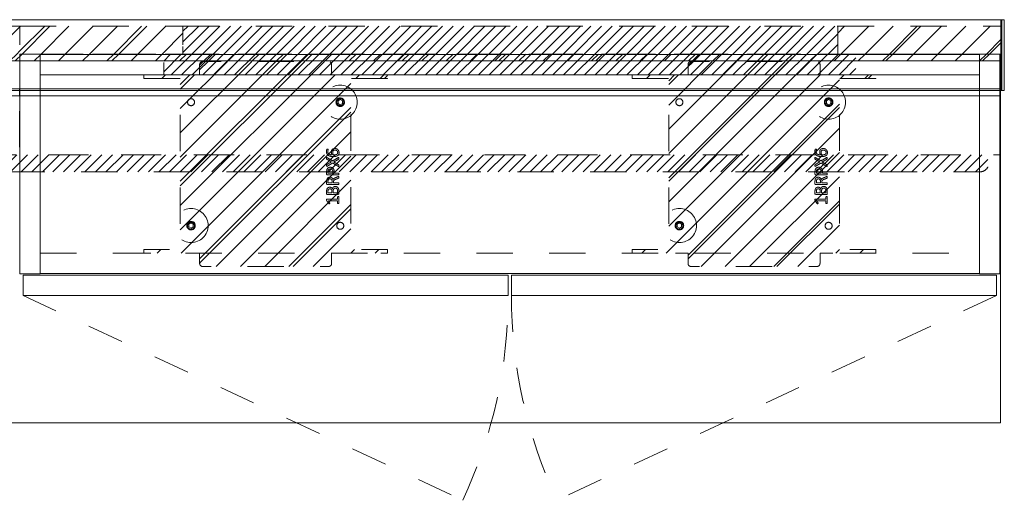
# Model space of a CAD drawing. Header units: inches. Extents: x -463 to -294, y -230 to 12.
# Tile 68 of 68: x -330 to -294, y -6 to 12. Entities that reach past the tile are written whole.
import ezdxf

# ---------------------------------------------------------------- set-up
doc = ezdxf.new("R2010")
doc.units = ezdxf.units.IN
doc.header["$LTSCALE"] = 32
doc.header["$MEASUREMENT"] = 0
doc.linetypes.add('Dash Style-1', pattern=[0.083328, 0.041656, -0.041672])
for name, color, linetype, lineweight in [('DashLine', 7, 'Dash Style-1', 13), ('DashLineFill', 7, 'Dash Style-1', 13), ('Drawing', 7, 'Continuous', 18), ('Metal-Black', 7, 'Continuous', 18), ('None', 7, 'Continuous', 18), ('SolidLine', 7, 'Continuous', 15), ('Wood_1-H', 7, 'Continuous', 13)]:
    doc.layers.add(name, color=color, linetype=linetype, lineweight=lineweight)
doc.layers.add('Electrical', color=1, linetype='Dash Style-1', lineweight=15, true_color=0xff0000)
doc.layers.add('Metal_Black', color=7, linetype='Continuous', lineweight=13, true_color=0x4c4c4c)
pattern_1 = [(45, (0, 0), (-0.33333333, -0.7222222), [])]
pattern_2 = [(45, (0, 0), (-1.613016, 1.935715), []), (45, (-1.0608, 1.0608), (-0.472346, 0.4167613), [])]

# ---------------------------------------------------------------- blocks, each defined once
blk = doc.blocks.new('Group-2')
at = {"layer": 'DashLineFill', "linetype": 'Continuous', "lineweight": 13}
h = blk.add_hatch(dxfattribs=at)
h.set_pattern_fill('Steel', color=253, style=0, pattern_type=2)
h.set_pattern_definition(pattern_2)
h.paths.add_polyline_path([(65.984, 0), (71.969, 0), (71.969, -1.024), (65.984, -1.024)])
h = blk.add_hatch(dxfattribs=at)
h.set_pattern_fill('Steel', color=253, style=0, pattern_type=2)
h.set_pattern_definition(pattern_2)
h.paths.add_polyline_path([(90, 0), (95.984, 0), (95.984, -1.024), (90, -1.024)])
at = {"layer": 'Electrical', "linetype": 'Continuous', "lineweight": 5, "true_color": 0xdd0000}
h = blk.add_hatch(dxfattribs=at)
h.set_pattern_fill('ElectricalHatch', color=12, style=0, pattern_type=2)
h.set_pattern_definition(pattern_1)
h.paths.add_polyline_path([(71.969, 0), (90, 0), (90, -1.024), (71.969, -1.024)])
at = {"layer": 'DashLineFill', "flags": 128}
for points in [[(65.984, 0), (71.969, 0), (71.969, -1.024), (65.984, -1.024)], [(90, 0), (95.984, 0), (95.984, -1.024), (90, -1.024)]]:
    blk.add_lwpolyline(points, close=True, dxfattribs=at)
at = {"layer": 'Electrical', "flags": 128}
blk.add_lwpolyline([(71.969, 0), (90, 0), (90, -1.024), (71.969, -1.024)], close=True, dxfattribs=at)
blk = doc.blocks.new('Group-3')
at = {"layer": 'DashLineFill', "linetype": 'Continuous', "lineweight": 13}
h = blk.add_hatch(dxfattribs=at)
h.set_pattern_fill('Steel', color=253, style=0, pattern_type=2)
h.set_pattern_definition(pattern_2)
h.paths.add_polyline_path([(95.984, 0), (101.969, 0), (101.969, -1.024), (95.984, -1.024)])
h = blk.add_hatch(dxfattribs=at)
h.set_pattern_fill('Steel', color=253, style=0, pattern_type=2)
h.set_pattern_definition(pattern_2)
h.paths.add_polyline_path([(125.984, 0), (131.969, 0), (131.969, -1.024), (125.984, -1.024)])
at = {"layer": 'Electrical', "linetype": 'Continuous', "lineweight": 5, "true_color": 0xdd0000}
h = blk.add_hatch(dxfattribs=at)
h.set_pattern_fill('ElectricalHatch', color=12, style=0, pattern_type=2)
h.set_pattern_definition(pattern_1)
h.paths.add_polyline_path([(101.969, 0), (125.984, 0), (125.984, -1.024), (101.969, -1.024)])
at = {"layer": 'DashLineFill', "flags": 128}
for points in [[(95.984, 0), (101.969, 0), (101.969, -1.024), (95.984, -1.024)], [(125.984, 0), (131.969, 0), (131.969, -1.024), (125.984, -1.024)]]:
    blk.add_lwpolyline(points, close=True, dxfattribs=at)
at = {"layer": 'Electrical', "flags": 128}
blk.add_lwpolyline([(101.969, 0), (125.984, 0), (125.984, -1.024), (101.969, -1.024)], close=True, dxfattribs=at)
blk = doc.blocks.new('Group-4')
at = {"layer": 'SolidLine', "flags": 128}
for points in [[(66, 0.236), (132, 0.236), (132, -2.362), (66, -2.362)], [(131.969, 0.236), (132.094, 0.236), (132.094, -2.362), (131.969, -2.362)]]:
    blk.add_lwpolyline(points, close=True, dxfattribs=at)
at = {"layer": 'None'}
for name in ['Group-2', 'Group-3']:
    blk.add_blockref(name, (0, 0), dxfattribs=at)
blk = doc.blocks.new('SL Wall Panel (2D)')
at = {"layer": 'None'}
blk.add_blockref('Group-4', (0, 0), dxfattribs=at)
at = {"layer": 'Drawing', "color": 0, "flags": 1}
for tag in ['Tag', 'Catalog', 'FinishGroup', 'Discount', 'Option1', 'Option2', 'Option3', 'Option4', 'Option5', 'Option6', 'Option7', 'Option8', 'Option9', 'Option10', 'Option11', 'Option12', 'Custom', 'Item1', 'Item2', 'Item3', 'Item4', 'Item5', 'Item6', 'Item7', 'Item8', 'Item9', 'Item10', 'Item11', 'Item12', 'Item13', 'Item14', 'Item15', 'Item16', 'Item17', 'Item18', 'Item19', 'Item20', 'Item21', 'Item22', 'Item23', 'Item24', 'Item25']:
    blk.add_attdef(tag, (-102.763, -216.071), '', height=0.00709, dxfattribs=at)
blk = doc.blocks.new('1BP8DW-Leveler (2D)')
at = {"layer": 'DashLine', "flags": 128}
for points in [[(0.625, 0), (0.622, -0.061), (0.613, -0.122), (0.598, -0.181), (0.577, -0.239), (0.551, -0.295), (0.52, -0.347), (0.483, -0.396), (0.442, -0.442), (0.396, -0.483), (0.347, -0.52), (0.295, -0.551), (0.239, -0.577), (0.181, -0.598), (0.122, -0.613), (0.061, -0.622), (0, -0.625), (-0.061, -0.622), (-0.122, -0.613), (-0.181, -0.598), (-0.239, -0.577), (-0.295, -0.551), (-0.347, -0.52), (-0.396, -0.483), (-0.442, -0.442), (-0.483, -0.396), (-0.52, -0.347), (-0.551, -0.295), (-0.577, -0.239), (-0.598, -0.181), (-0.613, -0.122), (-0.622, -0.061), (-0.625, 0), (-0.622, 0.061), (-0.613, 0.122), (-0.598, 0.181), (-0.577, 0.239), (-0.551, 0.295), (-0.52, 0.347), (-0.483, 0.396), (-0.442, 0.442), (-0.396, 0.483), (-0.347, 0.52), (-0.295, 0.551), (-0.239, 0.577), (-0.181, 0.598), (-0.122, 0.613), (-0.061, 0.622), (0, 0.625), (0.061, 0.622), (0.122, 0.613), (0.181, 0.598), (0.239, 0.577), (0.295, 0.551), (0.347, 0.52), (0.396, 0.483), (0.442, 0.442), (0.483, 0.396), (0.52, 0.347), (0.551, 0.295), (0.577, 0.239), (0.598, 0.181), (0.613, 0.122), (0.622, 0.061)], [(0, 0.156), (0.015, 0.155), (0.03, 0.153), (0.045, 0.15), (0.06, 0.144), (0.074, 0.138), (0.087, 0.13), (0.099, 0.121), (0.11, 0.11), (0.121, 0.099), (0.13, 0.087), (0.138, 0.074), (0.144, 0.06), (0.15, 0.045), (0.153, 0.03), (0.155, 0.015), (0.156, 0), (0.155, -0.015), (0.153, -0.03), (0.15, -0.045), (0.144, -0.06), (0.138, -0.074), (0.13, -0.087), (0.121, -0.099), (0.11, -0.11), (0.099, -0.121), (0.087, -0.13), (0.074, -0.138), (0.06, -0.144), (0.045, -0.15), (0.03, -0.153), (0.015, -0.155), (0, -0.156), (-0.015, -0.155), (-0.03, -0.153), (-0.045, -0.15), (-0.06, -0.144), (-0.074, -0.138), (-0.087, -0.13), (-0.099, -0.121), (-0.11, -0.11), (-0.121, -0.099), (-0.13, -0.087), (-0.138, -0.074), (-0.144, -0.06), (-0.15, -0.045), (-0.153, -0.03), (-0.155, -0.015), (-0.156, 0), (-0.155, 0.015), (-0.153, 0.03), (-0.15, 0.045), (-0.144, 0.06), (-0.138, 0.074), (-0.13, 0.087), (-0.121, 0.099), (-0.11, 0.11), (-0.099, 0.121), (-0.087, 0.13), (-0.074, 0.138), (-0.06, 0.144), (-0.045, 0.15), (-0.03, 0.153), (-0.015, 0.155)], [(0, 0.094), (-0.081, 0.047), (-0.081, -0.047), (0, -0.094), (0.081, -0.047), (0.081, 0.047)]]:
    blk.add_lwpolyline(points, close=True, dxfattribs=at)
blk = doc.blocks.new('Group-10')
at = {"layer": 'Metal_Black', "color": 7}
for points, knots in [([(2.54, 1.846), (2.569, 1.846), (2.625, 1.829), (2.667, 1.79), (2.693, 1.733), (2.693, 1.667), (2.678, 1.624), (2.652, 1.591), (2.615, 1.571), (2.568, 1.558), (2.51, 1.552), (2.449, 1.552), (2.361, 1.561), (2.289, 1.602), (2.252, 1.643), (2.232, 1.7), (2.232, 1.752), (2.235, 1.777), (2.239, 1.8), (2.246, 1.814), (2.25, 1.82), (2.254, 1.822), (2.259, 1.824), (2.273, 1.824), (2.292, 1.824), (2.294, 1.818), (2.294, 1.811), (2.289, 1.798), (2.283, 1.779), (2.28, 1.752), (2.28, 1.702), (2.305, 1.656), (2.35, 1.626), (2.409, 1.613), (2.44, 1.611), (2.435, 1.621), (2.424, 1.643), (2.416, 1.67), (2.411, 1.7), (2.411, 1.753), (2.431, 1.803), (2.466, 1.833), (2.512, 1.846), (2.54, 1.846)], [0, 0, 0, 0.047284, 0.094569, 0.141853, 0.189137, 0.222912, 0.256686, 0.290461, 0.324235, 0.35801, 0.391784, 0.42357, 0.487141, 0.518927, 0.550713, 0.582499, 0.593093, 0.603687, 0.61428, 0.624874, 0.635468, 0.646062, 0.656655, 0.684464, 0.710949, 0.724191, 0.737433, 0.750675, 0.763918, 0.77716, 0.803647, 0.830135, 0.856622, 0.883109, 0.883109, 0.892179, 0.901248, 0.910318, 0.919387, 0.93954, 0.959693, 0.979847, 1, 1, 1]), ([(2.663, 1.514), (2.671, 1.518), (2.68, 1.52), (2.686, 1.514), (2.687, 1.5), (2.687, 1.48), (2.687, 1.465), (2.684, 1.457), (2.68, 1.454), (2.676, 1.452), (2.588, 1.402), (2.499, 1.352), (2.588, 1.302), (2.676, 1.252), (2.68, 1.251), (2.684, 1.245), (2.687, 1.239), (2.687, 1.224), (2.687, 1.204), (2.685, 1.185), (2.671, 1.188), (2.663, 1.191), (2.561, 1.253), (2.459, 1.315), (2.359, 1.256), (2.259, 1.197), (2.252, 1.193), (2.238, 1.191), (2.235, 1.21), (2.235, 1.234), (2.237, 1.247), (2.239, 1.254), (2.245, 1.258), (2.246, 1.26), (2.33, 1.308), (2.414, 1.356), (2.33, 1.404), (2.246, 1.452), (2.245, 1.454), (2.239, 1.455), (2.237, 1.463), (2.235, 1.474), (2.235, 1.496), (2.238, 1.515), (2.252, 1.513), (2.259, 1.509), (2.358, 1.451), (2.457, 1.393), (2.56, 1.454), (2.663, 1.514)], [0, 0, 0, 0.005797, 0.011593, 0.01739, 0.023187, 0.027776, 0.031157, 0.034538, 0.03792, 0.03792, 0.121199, 0.121199, 0.204479, 0.204479, 0.20786, 0.211241, 0.214623, 0.219212, 0.225008, 0.236602, 0.242398, 0.242398, 0.326423, 0.326423, 0.407782, 0.407782, 0.413578, 0.425171, 0.430968, 0.435937, 0.440905, 0.445874, 0.450842, 0.450842, 0.634953, 0.634953, 0.819063, 0.819063, 0.824031, 0.829, 0.833968, 0.838937, 0.843905, 0.853843, 0.858811, 0.858811, 0.927786, 0.927786, 1, 1, 1]), ([(2.545, 1.787), (2.527, 1.787), (2.494, 1.779), (2.47, 1.759), (2.459, 1.729), (2.459, 1.693), (2.462, 1.667), (2.47, 1.643), (2.481, 1.622), (2.488, 1.613), (2.532, 1.613), (2.592, 1.624), (2.628, 1.646), (2.643, 1.678), (2.643, 1.722), (2.627, 1.755), (2.599, 1.776), (2.564, 1.787), (2.545, 1.787)], [0, 0, 0, 0.044843, 0.089687, 0.13453, 0.179374, 0.20352, 0.227667, 0.251813, 0.27596, 0.27596, 0.366465, 0.45697, 0.547475, 0.63798, 0.728485, 0.81899, 0.909495, 1, 1, 1]), ([(2.368, 1.159), (2.403, 1.159), (2.457, 1.137), (2.494, 1.096), (2.516, 1.037), (2.516, 0.97), (2.516, 0.945), (2.596, 0.945), (2.68, 0.945), (2.684, 0.941), (2.686, 0.934), (2.687, 0.923), (2.687, 0.906), (2.686, 0.895), (2.684, 0.888), (2.68, 0.884), (2.47, 0.884), (2.25, 0.884), (2.237, 0.899), (2.237, 0.956), (2.237, 1.019), (2.241, 1.045), (2.248, 1.081), (2.27, 1.118), (2.302, 1.146), (2.344, 1.159), (2.368, 1.159)], [0, 0, 0, 0.066268, 0.132535, 0.198803, 0.26507, 0.303966, 0.303966, 0.429297, 0.43506, 0.440822, 0.446584, 0.452347, 0.456957, 0.461567, 0.466177, 0.470786, 0.728938, 0.745073, 0.761208, 0.845107, 0.870922, 0.896738, 0.922553, 0.948369, 0.974184, 1, 1, 1]), ([(2.374, 1.096), (2.346, 1.096), (2.309, 1.076), (2.293, 1.046), (2.287, 1.015), (2.287, 0.972), (2.287, 0.945), (2.377, 0.945), (2.466, 0.945), (2.466, 0.972), (2.466, 1.024), (2.453, 1.061), (2.427, 1.085), (2.394, 1.096), (2.374, 1.096)], [0, 0, 0, 0.053098, 0.106195, 0.159293, 0.212391, 0.297937, 0.297937, 0.584068, 0.584068, 0.669615, 0.752211, 0.834807, 0.917404, 1, 1, 1]), ([(2.676, 0.821), (2.68, 0.821), (2.684, 0.819), (2.686, 0.812), (2.687, 0.799), (2.687, 0.78), (2.686, 0.769), (2.684, 0.762), (2.678, 0.758), (2.673, 0.756), (2.62, 0.736), (2.568, 0.716), (2.549, 0.708), (2.52, 0.694), (2.497, 0.671), (2.486, 0.642), (2.486, 0.602), (2.486, 0.583), (2.581, 0.583), (2.68, 0.583), (2.684, 0.579), (2.686, 0.572), (2.687, 0.561), (2.687, 0.544), (2.686, 0.533), (2.684, 0.526), (2.68, 0.522), (2.469, 0.522), (2.248, 0.522), (2.237, 0.537), (2.237, 0.592), (2.237, 0.657), (2.239, 0.679), (2.241, 0.688), (2.245, 0.714), (2.265, 0.755), (2.294, 0.78), (2.333, 0.795), (2.377, 0.795), (2.414, 0.782), (2.442, 0.76), (2.46, 0.727), (2.468, 0.708), (2.473, 0.719), (2.488, 0.738), (2.508, 0.753), (2.536, 0.766), (2.553, 0.773), (2.602, 0.793), (2.651, 0.814), (2.663, 0.819), (2.675, 0.821), (2.676, 0.821)], [0, 0, 0, 0.004018, 0.008035, 0.012053, 0.01607, 0.020088, 0.024105, 0.028123, 0.03214, 0.03214, 0.070951, 0.070951, 0.084634, 0.098317, 0.112001, 0.125684, 0.138745, 0.138745, 0.202807, 0.205295, 0.207782, 0.21027, 0.212758, 0.214748, 0.216739, 0.218729, 0.220719, 0.332671, 0.339637, 0.346603, 0.391882, 0.407555, 0.423229, 0.423229, 0.466696, 0.510164, 0.553631, 0.597099, 0.640566, 0.684033, 0.727501, 0.770968, 0.770968, 0.798042, 0.825115, 0.852188, 0.879262, 0.879262, 0.958132, 0.958132, 0.979066, 1, 1, 1]), ([(2.363, 0.732), (2.335, 0.732), (2.3, 0.708), (2.291, 0.681), (2.289, 0.671), (2.287, 0.649), (2.287, 0.608), (2.287, 0.583), (2.363, 0.583), (2.438, 0.583), (2.438, 0.612), (2.438, 0.664), (2.427, 0.697), (2.405, 0.721), (2.377, 0.732), (2.363, 0.732)], [0, 0, 0, 0.142515, 0.285031, 0.285031, 0.330993, 0.376955, 0.445899, 0.445899, 0.655281, 0.655281, 0.734439, 0.800829, 0.867219, 0.93361, 1, 1, 1]), ([(2.556, 0.455), (2.579, 0.455), (2.614, 0.444), (2.643, 0.425), (2.663, 0.397), (2.686, 0.348), (2.686, 0.241), (2.686, 0.174), (2.675, 0.159), (2.461, 0.159), (2.248, 0.159), (2.237, 0.174), (2.237, 0.232), (2.237, 0.324), (2.254, 0.375), (2.281, 0.409), (2.324, 0.427), (2.366, 0.427), (2.396, 0.42), (2.42, 0.405), (2.44, 0.381), (2.446, 0.368), (2.449, 0.386), (2.468, 0.418), (2.496, 0.442), (2.534, 0.455), (2.556, 0.455)], [0, 0, 0, 0.031455, 0.06291, 0.094366, 0.125821, 0.188731, 0.266159, 0.275837, 0.285516, 0.435531, 0.44521, 0.454888, 0.521427, 0.574659, 0.627891, 0.681123, 0.734355, 0.762747, 0.791139, 0.819531, 0.847924, 0.847924, 0.885943, 0.923962, 0.961981, 1, 1, 1]), ([(2.357, 0.366), (2.341, 0.366), (2.315, 0.357), (2.296, 0.337), (2.287, 0.305), (2.287, 0.25), (2.287, 0.218), (2.359, 0.218), (2.431, 0.218), (2.431, 0.253), (2.431, 0.309), (2.42, 0.338), (2.4, 0.357), (2.372, 0.366), (2.357, 0.366)], [0, 0, 0, 0.074499, 0.148998, 0.223496, 0.297995, 0.395417, 0.395417, 0.61891, 0.61891, 0.724928, 0.793696, 0.862464, 0.931232, 1, 1, 1]), ([(2.56, 0.392), (2.54, 0.392), (2.51, 0.379), (2.49, 0.355), (2.479, 0.318), (2.479, 0.254), (2.479, 0.218), (2.557, 0.218), (2.636, 0.218), (2.636, 0.262), (2.636, 0.346), (2.608, 0.379), (2.579, 0.392), (2.56, 0.392)], [0, 0, 0, 0.079156, 0.158312, 0.237468, 0.316624, 0.419526, 0.419526, 0.643799, 0.643799, 0.767809, 0.883905, 0.941952, 1, 1, 1]), ([(2.662, 0.084), (2.669, 0.084), (2.683, 0.081), (2.686, 0.072), (2.686, -0.047), (2.686, -0.166), (2.684, -0.169), (2.678, -0.173), (2.669, -0.175), (2.656, -0.175), (2.647, -0.173), (2.641, -0.171), (2.638, -0.166), (2.638, -0.117), (2.638, -0.07), (2.468, -0.07), (2.298, -0.07), (2.324, -0.113), (2.35, -0.156), (2.352, -0.162), (2.353, -0.171), (2.35, -0.175), (2.339, -0.177), (2.326, -0.177), (2.317, -0.177), (2.311, -0.175), (2.307, -0.171), (2.305, -0.167), (2.272, -0.116), (2.239, -0.064), (2.237, -0.062), (2.237, -0.059), (2.235, -0.053), (2.235, -0.036), (2.235, -0.018), (2.239, -0.012), (2.243, -0.011), (2.441, -0.011), (2.638, -0.011), (2.638, 0.03), (2.638, 0.074), (2.641, 0.078), (2.647, 0.082), (2.656, 0.084), (2.662, 0.084)], [0, 0, 0, 0.00261, 0.007831, 0.010441, 0.176195, 0.178805, 0.181415, 0.184026, 0.186636, 0.188594, 0.190551, 0.192509, 0.194467, 0.244389, 0.244389, 0.424498, 0.424498, 0.47805, 0.47805, 0.484241, 0.490432, 0.496622, 0.502813, 0.507071, 0.510941, 0.514811, 0.518682, 0.518682, 0.576295, 0.576295, 0.578743, 0.58119, 0.583638, 0.590247, 0.593184, 0.596122, 0.599059, 0.911881, 0.911881, 0.976501, 0.982376, 0.988251, 0.994125, 1, 1, 1])]:
    blk.add_open_spline(points, degree=2, knots=knots, dxfattribs=at)
blk = doc.blocks.new('1BRPX6-Util_Bkt_Sm-N (2D)')
at = {"layer": 'DashLineFill', "linetype": 'Continuous', "lineweight": 13}
h = blk.add_hatch(dxfattribs=at)
h.set_pattern_fill('Steel', color=253, style=0, pattern_type=2)
h.set_pattern_definition(pattern_2)
edge = h.paths.add_edge_path()
edge.add_line((-4.469, 4.413), (-3.13, 4.413))
edge.add_line((-3.13, 4.413), (-3.13, -1.854))
edge.add_line((-3.13, -1.854), (-4.469, -1.854))
edge.add_line((-4.469, -1.854), (-4.469, -1.988))
edge.add_line((-4.469, -1.988), (-2.421, -1.988))
edge.add_line((-2.421, -1.988), (-2.421, -2.366))
edge.add_arc((-2.303, -2.366), 0.118, 180, 270)
edge.add_line((-2.303, -2.484), (2.303, -2.484))
edge.add_arc((2.303, -2.366), 0.118, 270, 360)
edge.add_line((2.421, -2.366), (2.421, -1.988))
edge.add_line((2.421, -1.988), (4.469, -1.988))
edge.add_line((4.469, -1.988), (4.469, -1.854))
edge.add_line((4.469, -1.854), (3.13, -1.854))
edge.add_line((3.13, -1.854), (3.13, 4.413))
edge.add_line((3.13, 4.413), (4.469, 4.413))
edge.add_line((4.469, 4.413), (4.469, 4.547))
edge.add_line((4.469, 4.547), (2.421, 4.547))
edge.add_line((2.421, 4.547), (2.421, 4.925))
edge.add_arc((2.303, 4.925), 0.118, 0, 90)
edge.add_line((2.303, 5.043), (-2.303, 5.043))
edge.add_arc((-2.303, 4.925), 0.118, 90, 180)
edge.add_line((-2.421, 4.925), (-2.421, 4.547))
edge.add_line((-2.421, 4.547), (-4.469, 4.547))
edge.add_line((-4.469, 4.547), (-4.469, 4.413))
at = {"layer": 'DashLineFill', "flags": 128}
blk.add_lwpolyline([(-4.469, 4.413), (-3.13, 4.413), (-3.13, -1.854), (-4.469, -1.854), (-4.469, -1.988), (-2.421, -1.988), (-2.421, -2.366, 0.414214), (-2.303, -2.484), (2.303, -2.484, 0.414214), (2.421, -2.366), (2.421, -1.988), (4.469, -1.988), (4.469, -1.854), (3.13, -1.854), (3.13, 4.413), (4.469, 4.413), (4.469, 4.547), (2.421, 4.547), (2.421, 4.925, 0.414214), (2.303, 5.043), (-2.303, 5.043, 0.414214), (-2.421, 4.925), (-2.421, 4.547), (-4.469, 4.547)], format="xyb", close=True, dxfattribs=at)
at = {"layer": 'SolidLine', "flags": 128}
for points in [[(-2.736, 3.419), (-2.749, 3.419), (-2.761, 3.421), (-2.774, 3.424), (-2.785, 3.429), (-2.797, 3.434), (-2.808, 3.44), (-2.818, 3.448), (-2.827, 3.456), (-2.836, 3.466), (-2.843, 3.476), (-2.85, 3.487), (-2.855, 3.498), (-2.859, 3.51), (-2.862, 3.522), (-2.864, 3.535), (-2.865, 3.547), (-2.864, 3.56), (-2.862, 3.572), (-2.859, 3.585), (-2.855, 3.596), (-2.85, 3.608), (-2.843, 3.619), (-2.836, 3.629), (-2.827, 3.638), (-2.818, 3.647), (-2.808, 3.654), (-2.797, 3.661), (-2.785, 3.666), (-2.774, 3.67), (-2.761, 3.673), (-2.749, 3.675), (-2.736, 3.676), (-2.724, 3.675), (-2.711, 3.673), (-2.699, 3.67), (-2.687, 3.666), (-2.676, 3.661), (-2.665, 3.654), (-2.655, 3.647), (-2.645, 3.638), (-2.637, 3.629), (-2.629, 3.619), (-2.623, 3.608), (-2.618, 3.596), (-2.613, 3.585), (-2.61, 3.572), (-2.608, 3.56), (-2.608, 3.547), (-2.608, 3.535), (-2.61, 3.522), (-2.613, 3.51), (-2.618, 3.498), (-2.623, 3.487), (-2.629, 3.476), (-2.637, 3.466), (-2.645, 3.456), (-2.655, 3.448), (-2.665, 3.44), (-2.676, 3.434), (-2.687, 3.429), (-2.699, 3.424), (-2.711, 3.421), (-2.724, 3.419)], [(2.736, 3.419), (2.724, 3.419), (2.711, 3.421), (2.699, 3.424), (2.687, 3.429), (2.676, 3.434), (2.665, 3.44), (2.655, 3.448), (2.645, 3.456), (2.637, 3.466), (2.629, 3.476), (2.623, 3.487), (2.618, 3.498), (2.613, 3.51), (2.61, 3.522), (2.608, 3.535), (2.608, 3.547), (2.608, 3.56), (2.61, 3.572), (2.613, 3.585), (2.618, 3.596), (2.623, 3.608), (2.629, 3.619), (2.637, 3.629), (2.645, 3.638), (2.655, 3.647), (2.665, 3.654), (2.676, 3.661), (2.687, 3.666), (2.699, 3.67), (2.711, 3.673), (2.724, 3.675), (2.736, 3.676), (2.749, 3.675), (2.761, 3.673), (2.774, 3.67), (2.785, 3.666), (2.797, 3.661), (2.808, 3.654), (2.818, 3.647), (2.827, 3.638), (2.836, 3.629), (2.843, 3.619), (2.85, 3.608), (2.855, 3.596), (2.859, 3.585), (2.862, 3.572), (2.864, 3.56), (2.865, 3.547), (2.864, 3.535), (2.862, 3.522), (2.859, 3.51), (2.855, 3.498), (2.85, 3.487), (2.843, 3.476), (2.836, 3.466), (2.827, 3.456), (2.818, 3.448), (2.808, 3.44), (2.797, 3.434), (2.785, 3.429), (2.774, 3.424), (2.761, 3.421), (2.749, 3.419)], [(-2.736, -0.86), (-2.724, -0.86), (-2.711, -0.862), (-2.699, -0.865), (-2.687, -0.869), (-2.676, -0.875), (-2.665, -0.881), (-2.655, -0.889), (-2.645, -0.897), (-2.637, -0.907), (-2.629, -0.917), (-2.623, -0.928), (-2.618, -0.939), (-2.613, -0.951), (-2.61, -0.963), (-2.608, -0.976), (-2.608, -0.988), (-2.608, -1.001), (-2.61, -1.013), (-2.613, -1.025), (-2.618, -1.037), (-2.623, -1.049), (-2.629, -1.06), (-2.637, -1.07), (-2.645, -1.079), (-2.655, -1.088), (-2.665, -1.095), (-2.676, -1.102), (-2.687, -1.107), (-2.699, -1.111), (-2.711, -1.114), (-2.724, -1.116), (-2.736, -1.117), (-2.749, -1.116), (-2.761, -1.114), (-2.774, -1.111), (-2.785, -1.107), (-2.797, -1.102), (-2.808, -1.095), (-2.818, -1.088), (-2.827, -1.079), (-2.836, -1.07), (-2.843, -1.06), (-2.85, -1.049), (-2.855, -1.037), (-2.859, -1.025), (-2.862, -1.013), (-2.864, -1.001), (-2.865, -0.988), (-2.864, -0.976), (-2.862, -0.963), (-2.859, -0.951), (-2.855, -0.939), (-2.85, -0.928), (-2.843, -0.917), (-2.836, -0.907), (-2.827, -0.897), (-2.818, -0.889), (-2.808, -0.881), (-2.797, -0.875), (-2.785, -0.869), (-2.774, -0.865), (-2.761, -0.862), (-2.749, -0.86)], [(2.736, -0.86), (2.749, -0.86), (2.761, -0.862), (2.774, -0.865), (2.785, -0.869), (2.797, -0.875), (2.808, -0.881), (2.818, -0.889), (2.827, -0.897), (2.836, -0.907), (2.843, -0.917), (2.85, -0.928), (2.855, -0.939), (2.859, -0.951), (2.862, -0.963), (2.864, -0.976), (2.865, -0.988), (2.864, -1.001), (2.862, -1.013), (2.859, -1.025), (2.855, -1.037), (2.85, -1.049), (2.843, -1.06), (2.836, -1.07), (2.827, -1.079), (2.818, -1.088), (2.808, -1.095), (2.797, -1.102), (2.785, -1.107), (2.774, -1.111), (2.761, -1.114), (2.749, -1.116), (2.736, -1.117), (2.724, -1.116), (2.711, -1.114), (2.699, -1.111), (2.687, -1.107), (2.676, -1.102), (2.665, -1.095), (2.655, -1.088), (2.645, -1.079), (2.637, -1.07), (2.629, -1.06), (2.623, -1.049), (2.618, -1.037), (2.613, -1.025), (2.61, -1.013), (2.608, -1.001), (2.608, -0.988), (2.608, -0.976), (2.61, -0.963), (2.613, -0.951), (2.618, -0.939), (2.623, -0.928), (2.629, -0.917), (2.637, -0.907), (2.645, -0.897), (2.655, -0.889), (2.665, -0.881), (2.676, -0.875), (2.687, -0.869), (2.699, -0.865), (2.711, -0.862), (2.724, -0.86)]]:
    blk.add_lwpolyline(points, close=True, dxfattribs=at)
at = {"layer": 'Metal-Black', "color": 7}
for p in [(2.736, 3.547), (-2.736, -0.982)]:
    blk.add_blockref('1BP8DW-Leveler (2D)', p, dxfattribs=at)
at = {"layer": 'Metal_Black', "color": 7}
blk.add_blockref('Group-10', (0, 0), dxfattribs=at)
blk = doc.blocks.new('Group-11')
at = {"layer": 'Electrical', "linetype": 'Continuous', "lineweight": 5, "true_color": 0xdd0000}
h = blk.add_hatch(dxfattribs=at)
h.set_pattern_fill('ElectricalHatch', color=12, style=0, pattern_type=2)
h.set_pattern_definition(pattern_1)
h.paths.add_polyline_path([(5.276, -0.02), (30.669, -0.02), (30.669, -0.768), (5.276, -0.768)])
at = {"layer": 'DashLine'}
for p, q in [((0.118, -8.858), (16.246, -16.379)), ((35.827, -8.858), (19.699, -16.379))]:
    blk.add_line(p, q, dxfattribs=at)
at = {"layer": 'DashLine', "flags": 128}
blk.add_lwpolyline([(0.748, -7.303), (35.197, -7.303), (35.197, -8.051), (0.748, -8.051)], close=True, dxfattribs=at)
at = {"layer": 'DashLine'}
for centre, start, end in [((0.118, -8.858), 335, 0), ((35.827, -8.858), 180, 205)]:
    blk.add_arc(centre, 17.795, start, end, dxfattribs=at)
at = {"layer": 'Electrical', "flags": 128}
blk.add_lwpolyline([(5.276, -0.02), (30.669, -0.02), (30.669, -0.768), (5.276, -0.768)], close=True, dxfattribs=at)
at = {"layer": 'SolidLine', "flags": 128}
for points in [[(0, 0), (0.748, 0), (0.748, -8.071), (0, -8.071)], [(35.197, 0), (35.945, 0), (35.945, -8.071), (35.197, -8.071)], [(0.748, -0.02), (35.197, -0.02), (35.197, -0.768), (0.748, -0.768)], [(0.748, -0.768), (35.197, -0.768), (35.197, -8.051), (0.748, -8.051)], [(0.118, -8.11), (17.913, -8.11), (17.913, -8.858), (0.118, -8.858)], [(18.031, -8.11), (35.827, -8.11), (35.827, -8.858), (18.031, -8.858)]]:
    blk.add_lwpolyline(points, close=True, dxfattribs=at)
at = {"layer": 'Wood_1-H', "color": 7}
for p in [(9.016, -5.315), (26.929, -5.315)]:
    blk.add_blockref('1BRPX6-Util_Bkt_Sm-N (2D)', p, dxfattribs=at)
blk = doc.blocks.new('Group-12')
at = {"layer": 'None'}
blk.add_blockref('Group-11', (0, 0), dxfattribs=at)
blk = doc.blocks.new('SL Utility Cabinet (2D)')
at = {"layer": 'None'}
blk.add_blockref('Group-12', (0, 0), dxfattribs=at)
at = {"layer": 'Drawing', "color": 0, "flags": 1}
for tag in ['Tag', 'Catalog', 'FinishGroup', 'Custom', 'Discount', 'Item1', 'Item2', 'Item3', 'Item4', 'Item5', 'Item6', 'Item7', 'Item8', 'Item9', 'Item10', 'Item11', 'Item12', 'Item13', 'Item14', 'Item15', 'Item16', 'Item17', 'Item18', 'Item19', 'Item20', 'Item21', 'Item22', 'Item23', 'Item24', 'Item25', 'Option1', 'Option2', 'Option3', 'Option4', 'Option5', 'Option6', 'Option7', 'Option8', 'Option9', 'Option10', 'Option11', 'Option12']:
    blk.add_attdef(tag, (29.176, 9.075), '', height=0.00709, dxfattribs=at)
blk = doc.blocks.new('Group-59')
at = {"layer": 'DashLineFill', "linetype": 'Continuous', "lineweight": 13}
h = blk.add_hatch(dxfattribs=at)
h.set_pattern_fill('Steel', color=253, style=0, pattern_type=2)
h.set_pattern_definition(pattern_2)
h.paths.add_polyline_path([(88.004, -12), (125.996, -12), (125.996, -12.252), (88.004, -12.252)])
at = {"layer": 'DashLineFill', "flags": 128}
blk.add_lwpolyline([(88.004, -12), (125.996, -12), (125.996, -12.252), (88.004, -12.252)], close=True, dxfattribs=at)
at = {"layer": 'SolidLine', "flags": 128}
blk.add_lwpolyline([(88.004, -12.252), (125.996, -12.252), (125.996, -13.276), (88.004, -13.276)], close=True, dxfattribs=at)
blk = doc.blocks.new('Group-62')
at = {"layer": 'DashLine', "flags": 128}
blk.add_lwpolyline([(90.012, -13.276), (125.996, -13.276), (125.996, -15.697), (90.012, -15.697)], close=True, dxfattribs=at)
at = {"layer": 'SolidLine', "flags": 128}
blk.add_lwpolyline([(90.012, -13.276), (125.996, -13.276), (125.996, -13.531), (90.012, -13.531)], close=True, dxfattribs=at)
blk = doc.blocks.new('Group-63')
at = {"layer": 'Electrical', "linetype": 'Continuous', "lineweight": 5, "true_color": 0xdd0000}
h = blk.add_hatch(dxfattribs=at)
h.set_pattern_fill('ElectricalHatch', color=12, style=0, pattern_type=2)
h.set_pattern_definition(pattern_1)
edge = h.paths.add_edge_path()
edge.add_arc((12.768, -16.009), 0.312, 180, 270)
edge.add_line((12.768, -16.322), (125.248, -16.322))
edge.add_arc((125.248, -16.009), 0.312, 270, 360)
edge.add_arc((125.248, -16.009), 0.312, 0, 90)
edge.add_line((125.248, -15.697), (12.768, -15.697))
edge.add_arc((12.768, -16.009), 0.312, 90, 180)
at = {"layer": 'Electrical', "flags": 128}
blk.add_lwpolyline([(12.455, -16.009, 0.414214), (12.768, -16.322), (125.248, -16.322, 0.414214), (125.561, -16.009, 0.414214), (125.248, -15.697), (12.768, -15.697, 0.414214)], format="xyb", close=True, dxfattribs=at)
at = {"layer": 'SolidLine', "flags": 128}
blk.add_lwpolyline([(12.02, -13.531), (125.996, -13.531), (125.996, -25.539), (12.02, -25.539)], close=True, dxfattribs=at)
at = {"layer": 'None'}
blk.add_blockref('Group-62', (0, 0), dxfattribs=at)
blk = doc.blocks.new('Group-64')
at = {"layer": 'None'}
for name in ['Group-59', 'Group-63']:
    blk.add_blockref(name, (0, 0), dxfattribs=at)
blk = doc.blocks.new('Group-65')
at = {"layer": 'None'}
blk.add_blockref('Group-64', (0, 0), dxfattribs=at)
blk = doc.blocks.new('SL Overhead (2D)')
at = {"layer": 'None'}
blk.add_blockref('Group-65', (0, 0), dxfattribs=at)
at = {"layer": 'Drawing', "color": 0, "flags": 1}
for tag in ['Catalog', 'Custom', 'FinishGroup', 'Discount', 'Tag', 'Item1', 'Item2', 'Item3', 'Item4', 'Item5', 'Item6', 'Item7', 'Item8', 'Item9', 'Item10', 'Item11', 'Item12', 'Item13', 'Item14', 'Item15', 'Item16', 'Item17', 'Item18', 'Item19', 'Item20', 'Item21', 'Item22', 'Item23', 'Item24', 'Item25', 'Option1', 'Option2', 'Option3', 'Option4', 'Option5', 'Option6', 'Option7', 'Option8', 'Option9', 'Option10', 'Option11', 'Option12']:
    blk.add_attdef(tag, (-60.836, -146.526), '', height=0.00709, dxfattribs=at)
blk = doc.blocks.new('Group-70')
at = {"layer": 'DashLineFill', "linetype": 'Continuous', "lineweight": 13}
h = blk.add_hatch(dxfattribs=at)
h.set_pattern_fill('Steel', color=253, style=0, pattern_type=2)
h.set_pattern_definition(pattern_2)
h.paths.add_polyline_path([(12, -12), (47.984, -12), (47.984, -12.252), (12, -12.252)])
at = {"layer": 'DashLineFill', "flags": 128}
blk.add_lwpolyline([(12, -12), (47.984, -12), (47.984, -12.252), (12, -12.252)], close=True, dxfattribs=at)
at = {"layer": 'SolidLine', "flags": 128}
blk.add_lwpolyline([(12, -12.252), (47.984, -12.252), (47.984, -13.276), (12, -13.276)], close=True, dxfattribs=at)
blk = doc.blocks.new('Group-71')
at = {"layer": 'None'}
blk.add_blockref('Group-70', (0, 0), dxfattribs=at)
blk = doc.blocks.new('SL Wall Tile (2D)-2')
at = {"layer": 'None'}
blk.add_blockref('Group-71', (0, 0), dxfattribs=at)
at = {"layer": 'Drawing', "color": 0, "flags": 1}
for tag in ['Tag', 'Catalog', 'FinishGroup', 'Discount', 'Option1', 'Option2', 'Option3', 'Option4', 'Option5', 'Option6', 'Option7', 'Option8', 'Option9', 'Option10', 'Option11', 'Option12', 'Custom', 'Item1', 'Item2', 'Item3', 'Item4', 'Item5', 'Item6', 'Item7', 'Item8', 'Item9', 'Item10', 'Item11', 'Item12', 'Item13', 'Item14', 'Item15', 'Item16', 'Item17', 'Item18', 'Item19', 'Item20', 'Item21', 'Item22', 'Item23', 'Item24', 'Item25']:
    blk.add_attdef(tag, (17.176, -191.507), '', height=0.00709, dxfattribs=at)

msp = doc.modelspace()

# ---------------------------------------------------------------- block references
at = {"layer": 'Drawing'}
for name, p in [('SL Wall Panel (2D)', (-426.268, 11.5)), ('SL Overhead (2D)', (-420.305, 22.476)), ('SL Utility Cabinet (2D)', (-330.283, 10.476)), ('SL Wall Tile (2D)-2', (-342.283, 22.476))]:
    msp.add_blockref(name, p, dxfattribs=at)

doc.saveas('drawing.dxf')
